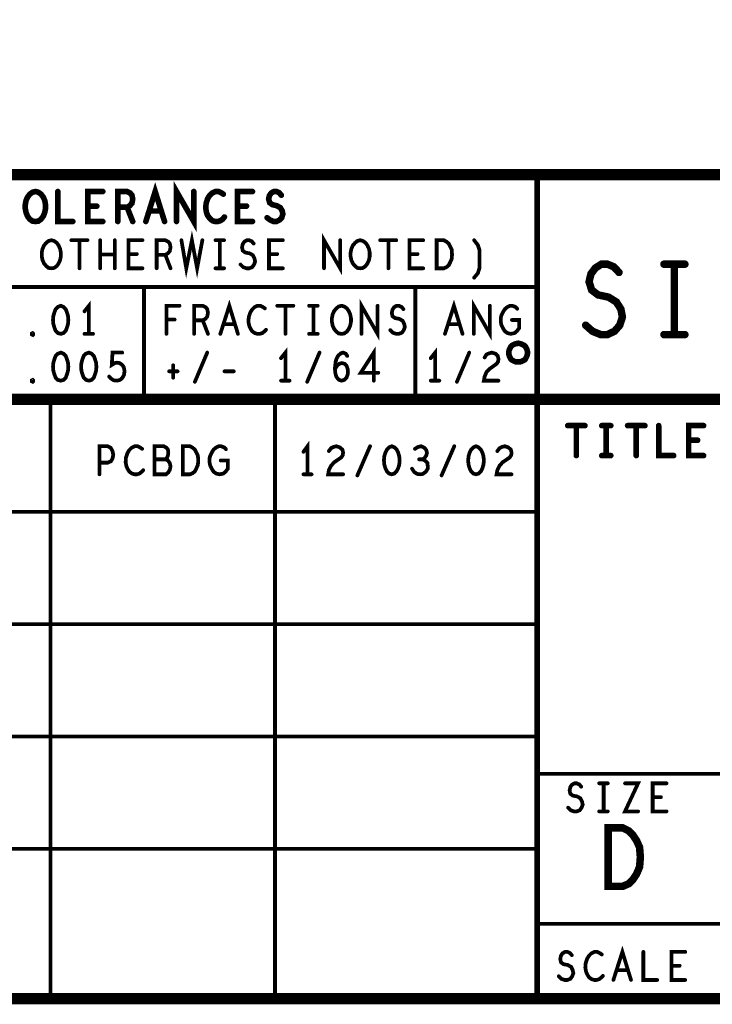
# Model space of a CAD drawing. Extents: x 23.5 to 56.6, y 21.5 to 42.6.
# Tile 19 of 22: x 51.1 to 52.9, y 21.5 to 24.2. Entities that reach past the tile are written whole.
import ezdxf

# ---------------------------------------------------------------- set-up
doc = ezdxf.new("R2010")
doc.units = 0
doc.layers.add('1', color=2, linetype='CONTINUOUS')

msp = doc.modelspace()

# ---------------------------------------------------------------- linework, layer by layer
at = {"layer": '1'}
for points, const_width in [([(23.545, 21.545), (56.545, 21.545), (56.545, 42.545), (23.545, 42.545), (23.545, 21.545)], 0.03), ([(56.545, 23.745), (50.345, 23.745), (50.345, 21.545)], 0.03), ([(52.445, 23.745), (52.445, 21.545)], 0.015), ([(51.4, 23.62), (51.425, 23.7), (51.45, 23.62)], 0.015), ([(51.482, 23.62), (51.482, 23.7), (51.528, 23.62), (51.528, 23.7)], 0.015), ([(51.105, 23.62), (51.097, 23.621), (51.09, 23.626), (51.084, 23.634), (51.08, 23.644), (51.078, 23.654), (51.078, 23.665), (51.08, 23.676), (51.084, 23.685), (51.09, 23.693), (51.097, 23.698), (51.105, 23.7), (51.113, 23.698), (51.12, 23.693), (51.126, 23.685), (51.13, 23.676), (51.132, 23.665), (51.132, 23.654), (51.13, 23.644), (51.126, 23.634), (51.12, 23.626), (51.113, 23.621), (51.105, 23.62)], 0.015), ([(51.165, 23.7), (51.165, 23.62), (51.205, 23.62)], 0.015), ([(51.285, 23.62), (51.245, 23.62), (51.245, 23.7), (51.285, 23.7)], 0.015), ([(51.325, 23.62), (51.325, 23.7), (51.35, 23.7), (51.358, 23.696), (51.363, 23.69), (51.365, 23.68), (51.363, 23.669), (51.357, 23.662), (51.35, 23.658), (51.325, 23.658)], 0.015), ([(51.607, 23.693), (51.601, 23.697), (51.594, 23.7), (51.586, 23.7), (51.577, 23.696), (51.57, 23.689), (51.565, 23.681), (51.561, 23.668), (51.56, 23.656), (51.562, 23.644), (51.565, 23.636), (51.571, 23.628), (51.578, 23.622), (51.585, 23.62), (51.592, 23.62), (51.599, 23.622), (51.605, 23.626), (51.61, 23.632)], 0.015), ([(51.685, 23.62), (51.645, 23.62), (51.645, 23.7), (51.685, 23.7)], 0.015), ([(51.724, 23.63), (51.732, 23.624), (51.741, 23.62), (51.749, 23.62), (51.757, 23.624), (51.763, 23.63), (51.766, 23.64), (51.764, 23.649), (51.759, 23.657), (51.75, 23.662), (51.738, 23.665), (51.731, 23.67), (51.728, 23.68), (51.73, 23.689), (51.735, 23.696), (51.742, 23.7), (51.749, 23.7), (51.756, 23.697), (51.762, 23.69)], 0.015), ([(51.269, 23.661), (51.245, 23.661)], 0.015), ([(51.35, 23.658), (51.365, 23.62)], 0.015), ([(51.669, 23.661), (51.645, 23.661)], 0.015), ([(51.441, 23.648), (51.409, 23.648)], 0.015), ([(51.495, 23.57), (51.508, 23.495), (51.523, 23.57), (51.537, 23.495), (51.551, 23.57)], 0.01), ([(51.876, 23.495), (51.876, 23.57), (51.919, 23.495), (51.919, 23.57)], 0.01), ([(51.148, 23.495), (51.14, 23.496), (51.134, 23.501), (51.128, 23.508), (51.124, 23.517), (51.122, 23.527), (51.122, 23.537), (51.124, 23.547), (51.128, 23.556), (51.134, 23.563), (51.14, 23.568), (51.148, 23.57), (51.155, 23.568), (51.162, 23.563), (51.167, 23.556), (51.171, 23.547), (51.173, 23.537), (51.173, 23.527), (51.171, 23.517), (51.167, 23.508), (51.162, 23.501), (51.155, 23.496), (51.148, 23.495)], 0.01), ([(51.201, 23.57), (51.244, 23.57)], 0.01), ([(51.223, 23.57), (51.223, 23.495)], 0.01), ([(51.278, 23.495), (51.278, 23.57)], 0.01), ([(51.317, 23.57), (51.317, 23.495)], 0.01), ([(51.391, 23.495), (51.354, 23.495), (51.354, 23.57), (51.391, 23.57)], 0.01), ([(51.429, 23.495), (51.429, 23.57), (51.452, 23.57), (51.46, 23.566), (51.464, 23.561), (51.466, 23.551), (51.464, 23.541), (51.459, 23.535), (51.452, 23.531), (51.429, 23.531)], 0.01), ([(51.586, 23.57), (51.609, 23.57)], 0.01), ([(51.598, 23.57), (51.598, 23.495)], 0.01), ([(51.653, 23.505), (51.66, 23.498), (51.669, 23.495), (51.676, 23.495), (51.684, 23.498), (51.689, 23.505), (51.692, 23.513), (51.69, 23.522), (51.686, 23.53), (51.677, 23.535), (51.666, 23.537), (51.659, 23.542), (51.657, 23.551), (51.659, 23.56), (51.663, 23.566), (51.67, 23.57), (51.676, 23.57), (51.683, 23.567), (51.688, 23.561)], 0.01), ([(51.766, 23.495), (51.729, 23.495), (51.729, 23.57), (51.766, 23.57)], 0.01), ([(51.973, 23.495), (51.965, 23.496), (51.959, 23.501), (51.953, 23.508), (51.949, 23.517), (51.947, 23.527), (51.947, 23.537), (51.949, 23.547), (51.953, 23.556), (51.959, 23.563), (51.965, 23.568), (51.973, 23.57), (51.98, 23.568), (51.987, 23.563), (51.992, 23.556), (51.996, 23.547), (51.998, 23.537), (51.998, 23.527), (51.996, 23.517), (51.992, 23.508), (51.987, 23.501), (51.98, 23.496), (51.973, 23.495)], 0.01), ([(52.026, 23.57), (52.069, 23.57)], 0.01), ([(52.048, 23.57), (52.048, 23.495)], 0.01), ([(52.141, 23.495), (52.104, 23.495), (52.104, 23.57), (52.141, 23.57)], 0.01), ([(52.177, 23.495), (52.177, 23.57), (52.196, 23.57), (52.203, 23.566), (52.209, 23.561), (52.213, 23.553), (52.217, 23.545), (52.218, 23.532), (52.217, 23.52), (52.213, 23.511), (52.209, 23.503), (52.203, 23.498), (52.196, 23.495), (52.177, 23.495)], 0.01), ([(52.277, 23.47), (52.287, 23.482), (52.291, 23.495), (52.291, 23.545), (52.287, 23.557), (52.277, 23.57)], 0.01), ([(51.317, 23.532), (51.278, 23.532)], 0.01), ([(51.376, 23.533), (51.354, 23.533)], 0.01), ([(51.452, 23.531), (51.466, 23.495)], 0.01), ([(51.751, 23.533), (51.729, 23.533)], 0.01), ([(52.126, 23.533), (52.104, 23.533)], 0.01), ([(52.575, 23.343), (52.593, 23.327), (52.615, 23.318), (52.633, 23.318), (52.652, 23.327), (52.666, 23.343), (52.673, 23.365), (52.669, 23.386), (52.657, 23.405), (52.636, 23.418), (52.608, 23.424), (52.591, 23.437), (52.584, 23.459), (52.589, 23.48), (52.601, 23.496), (52.617, 23.506), (52.633, 23.506), (52.65, 23.499), (52.664, 23.484)], 0.02), ([(52.784, 23.506), (52.84, 23.506)], 0.02), ([(52.812, 23.506), (52.812, 23.318)], 0.02), ([(51.586, 23.495), (51.609, 23.495)], 0.01), ([(52.445, 23.445), (50.345, 23.445)], 0.01), ([(51.395, 23.145), (51.395, 23.445)], 0.01), ([(52.12, 23.145), (52.12, 23.445)], 0.01), ([(51.173, 23.395), (51.165, 23.392), (51.159, 23.386), (51.156, 23.378), (51.153, 23.368), (51.152, 23.357), (51.153, 23.346), (51.156, 23.336), (51.159, 23.328), (51.165, 23.322), (51.173, 23.32), (51.18, 23.322), (51.186, 23.328), (51.189, 23.336), (51.192, 23.346), (51.193, 23.357), (51.192, 23.368), (51.189, 23.378), (51.186, 23.386), (51.18, 23.392), (51.173, 23.395)], 0.01), ([(51.248, 23.32), (51.248, 23.395), (51.236, 23.38)], 0.01), ([(51.455, 23.32), (51.455, 23.395), (51.49, 23.395)], 0.01), ([(51.529, 23.32), (51.529, 23.395), (51.552, 23.395), (51.56, 23.391), (51.564, 23.386), (51.566, 23.376), (51.564, 23.366), (51.559, 23.36), (51.552, 23.356), (51.529, 23.356)], 0.01), ([(51.599, 23.32), (51.623, 23.395), (51.646, 23.32)], 0.01), ([(51.718, 23.388), (51.712, 23.392), (51.706, 23.395), (51.698, 23.395), (51.69, 23.391), (51.684, 23.385), (51.679, 23.377), (51.675, 23.365), (51.674, 23.353), (51.676, 23.342), (51.679, 23.335), (51.684, 23.327), (51.691, 23.322), (51.698, 23.32), (51.704, 23.32), (51.711, 23.322), (51.716, 23.326), (51.721, 23.331)], 0.01), ([(51.751, 23.395), (51.794, 23.395)], 0.01), ([(51.773, 23.395), (51.773, 23.32)], 0.01), ([(51.836, 23.395), (51.859, 23.395)], 0.01), ([(51.848, 23.395), (51.848, 23.32)], 0.01), ([(51.923, 23.32), (51.915, 23.321), (51.909, 23.326), (51.903, 23.333), (51.899, 23.342), (51.897, 23.352), (51.897, 23.362), (51.899, 23.372), (51.903, 23.381), (51.909, 23.388), (51.915, 23.393), (51.923, 23.395), (51.93, 23.393), (51.937, 23.388), (51.942, 23.381), (51.946, 23.372), (51.948, 23.362), (51.948, 23.352), (51.946, 23.342), (51.942, 23.333), (51.937, 23.326), (51.93, 23.321), (51.923, 23.32)], 0.01), ([(51.976, 23.32), (51.976, 23.395), (52.019, 23.32), (52.019, 23.395)], 0.01), ([(52.053, 23.33), (52.06, 23.323), (52.069, 23.32), (52.076, 23.32), (52.084, 23.323), (52.089, 23.33), (52.092, 23.338), (52.09, 23.347), (52.086, 23.355), (52.077, 23.36), (52.066, 23.362), (52.059, 23.367), (52.057, 23.376), (52.059, 23.385), (52.063, 23.391), (52.07, 23.395), (52.076, 23.395), (52.083, 23.392), (52.088, 23.386)], 0.01), ([(52.199, 23.32), (52.223, 23.395), (52.246, 23.32)], 0.01), ([(52.276, 23.32), (52.276, 23.395), (52.319, 23.32), (52.319, 23.395)], 0.01), ([(52.378, 23.357), (52.397, 23.357), (52.397, 23.335), (52.391, 23.327), (52.385, 23.322), (52.375, 23.32), (52.366, 23.322), (52.359, 23.327), (52.354, 23.335), (52.35, 23.343), (52.348, 23.353), (52.348, 23.362), (52.35, 23.37), (52.354, 23.378), (52.359, 23.386), (52.365, 23.391), (52.373, 23.395), (52.379, 23.395), (52.387, 23.392), (52.392, 23.387)], 0.01), ([(51.477, 23.358), (51.455, 23.358)], 0.01), ([(51.552, 23.356), (51.566, 23.32)], 0.01), ([(51.637, 23.346), (51.608, 23.346)], 0.01), ([(52.237, 23.346), (52.208, 23.346)], 0.01), ([(51.098, 23.317), (51.096, 23.318), (51.096, 23.321), (51.098, 23.322), (51.099, 23.321), (51.099, 23.318), (51.098, 23.317)], 0.01), ([(51.236, 23.32), (51.259, 23.32)], 0.01), ([(51.836, 23.32), (51.859, 23.32)], 0.01), ([(52.784, 23.318), (52.84, 23.318)], 0.02), ([(52.42, 23.27), (52.419, 23.274), (52.418, 23.278), (52.416, 23.282), (52.414, 23.286), (52.411, 23.289), (52.407, 23.291), (52.403, 23.293), (52.399, 23.294), (52.395, 23.295), (52.39, 23.294), (52.386, 23.293), (52.382, 23.291), (52.378, 23.289), (52.375, 23.286), (52.373, 23.282), (52.371, 23.278), (52.37, 23.274), (52.37, 23.27), (52.37, 23.265), (52.371, 23.261), (52.373, 23.257), (52.375, 23.253), (52.378, 23.25), (52.382, 23.248), (52.386, 23.246), (52.39, 23.245), (52.395, 23.245), (52.399, 23.245), (52.403, 23.246), (52.407, 23.248), (52.411, 23.25), (52.414, 23.253), (52.416, 23.257), (52.418, 23.261), (52.419, 23.265), (52.42, 23.27)], 0.015), ([(51.173, 23.27), (51.165, 23.267), (51.159, 23.261), (51.156, 23.253), (51.153, 23.243), (51.152, 23.232), (51.153, 23.221), (51.156, 23.211), (51.159, 23.203), (51.165, 23.197), (51.173, 23.195), (51.18, 23.197), (51.186, 23.203), (51.189, 23.211), (51.192, 23.221), (51.193, 23.232), (51.192, 23.243), (51.189, 23.253), (51.186, 23.261), (51.18, 23.267), (51.173, 23.27)], 0.01), ([(51.248, 23.27), (51.24, 23.267), (51.234, 23.261), (51.231, 23.253), (51.228, 23.243), (51.227, 23.232), (51.228, 23.221), (51.231, 23.211), (51.234, 23.203), (51.24, 23.197), (51.248, 23.195), (51.255, 23.197), (51.261, 23.203), (51.264, 23.211), (51.267, 23.221), (51.268, 23.232), (51.267, 23.243), (51.264, 23.253), (51.261, 23.261), (51.255, 23.267), (51.248, 23.27)], 0.01), ([(51.302, 23.206), (51.308, 23.2), (51.314, 23.196), (51.323, 23.195), (51.331, 23.197), (51.337, 23.202), (51.342, 23.211), (51.343, 23.221), (51.341, 23.231), (51.337, 23.237), (51.33, 23.242), (51.323, 23.243), (51.317, 23.242), (51.309, 23.237), (51.311, 23.27), (51.337, 23.27)], 0.01), ([(51.531, 23.192), (51.564, 23.27)], 0.01), ([(51.773, 23.195), (51.773, 23.27), (51.761, 23.255)], 0.01), ([(51.831, 23.192), (51.864, 23.27)], 0.01), ([(51.905, 23.226), (51.911, 23.235), (51.917, 23.24), (51.924, 23.242), (51.931, 23.24), (51.936, 23.235), (51.939, 23.227), (51.94, 23.218), (51.939, 23.211), (51.936, 23.203), (51.93, 23.197), (51.923, 23.195), (51.916, 23.197), (51.909, 23.205), (51.906, 23.216), (51.905, 23.228), (51.907, 23.245), (51.909, 23.253), (51.914, 23.262), (51.921, 23.268), (51.927, 23.27), (51.934, 23.267), (51.938, 23.261)], 0.01), ([(52.009, 23.195), (52.009, 23.27), (51.974, 23.216), (52.021, 23.216)], 0.01), ([(52.173, 23.195), (52.173, 23.27), (52.161, 23.255)], 0.01), ([(52.231, 23.192), (52.264, 23.27)], 0.01), ([(52.305, 23.257), (52.31, 23.265), (52.317, 23.268), (52.324, 23.27), (52.334, 23.267), (52.34, 23.261), (52.342, 23.253), (52.341, 23.246), (52.337, 23.24), (52.319, 23.227), (52.31, 23.218), (52.305, 23.206), (52.303, 23.195), (52.342, 23.195)], 0.01), ([(51.473, 23.236), (51.473, 23.203)], 0.01), ([(51.462, 23.22), (51.485, 23.22)], 0.01), ([(51.61, 23.22), (51.635, 23.22)], 0.01), ([(51.098, 23.192), (51.096, 23.193), (51.096, 23.196), (51.098, 23.197), (51.099, 23.196), (51.099, 23.193), (51.098, 23.192)], 0.01), ([(51.761, 23.195), (51.784, 23.195)], 0.01), ([(52.161, 23.195), (52.184, 23.195)], 0.01), ([(44.47, 21.545), (44.47, 23.145), (50.345, 23.145), (56.545, 23.145)], 0.03), ([(51.145, 21.545), (51.145, 23.145)], 0.01), ([(51.745, 23.145), (51.745, 21.545)], 0.01), ([(52.527, 23.075), (52.573, 23.075)], 0.015), ([(52.55, 23.075), (52.55, 22.995)], 0.015), ([(52.618, 23.075), (52.642, 23.075)], 0.015), ([(52.63, 23.075), (52.63, 22.995)], 0.015), ([(52.687, 23.075), (52.733, 23.075)], 0.015), ([(52.71, 23.075), (52.71, 22.995)], 0.015), ([(52.77, 23.075), (52.77, 22.995), (52.81, 22.995)], 0.015), ([(52.89, 22.995), (52.85, 22.995), (52.85, 23.075), (52.89, 23.075)], 0.015), ([(51.832, 22.945), (51.832, 23.02), (51.821, 23.005)], 0.01), ([(52.874, 23.036), (52.85, 23.036)], 0.015), ([(51.276, 22.945), (51.276, 23.02), (51.298, 23.02), (51.306, 23.016), (51.311, 23.007), (51.313, 22.997), (51.311, 22.987), (51.307, 22.98), (51.298, 22.976), (51.276, 22.976)], 0.01), ([(51.39, 23.013), (51.384, 23.017), (51.378, 23.02), (51.37, 23.02), (51.362, 23.016), (51.356, 23.01), (51.351, 23.002), (51.347, 22.99), (51.346, 22.978), (51.348, 22.967), (51.351, 22.96), (51.356, 22.952), (51.363, 22.947), (51.37, 22.945), (51.376, 22.945), (51.383, 22.947), (51.388, 22.951), (51.393, 22.956)], 0.01), ([(51.452, 22.985), (51.456, 22.988), (51.459, 22.995), (51.46, 23.003), (51.459, 23.011), (51.455, 23.016), (51.448, 23.02), (51.423, 23.02), (51.423, 22.945), (51.454, 22.945), (51.46, 22.95), (51.464, 22.957), (51.466, 22.966), (51.464, 22.975), (51.459, 22.982), (51.452, 22.985), (51.423, 22.985)], 0.01), ([(51.499, 22.945), (51.499, 23.02), (51.518, 23.02), (51.525, 23.016), (51.531, 23.011), (51.535, 23.003), (51.539, 22.995), (51.54, 22.982), (51.539, 22.97), (51.535, 22.961), (51.531, 22.953), (51.525, 22.948), (51.518, 22.945), (51.499, 22.945)], 0.01), ([(51.6, 22.982), (51.619, 22.982), (51.619, 22.96), (51.613, 22.952), (51.607, 22.947), (51.597, 22.945), (51.588, 22.947), (51.581, 22.952), (51.576, 22.96), (51.572, 22.968), (51.57, 22.978), (51.57, 22.987), (51.572, 22.995), (51.576, 23.003), (51.581, 23.011), (51.587, 23.016), (51.595, 23.02), (51.601, 23.02), (51.609, 23.017), (51.614, 23.012)], 0.01), ([(51.889, 23.007), (51.895, 23.015), (51.901, 23.018), (51.909, 23.02), (51.918, 23.017), (51.925, 23.011), (51.927, 23.003), (51.926, 22.996), (51.922, 22.99), (51.903, 22.977), (51.895, 22.968), (51.889, 22.956), (51.887, 22.945), (51.927, 22.945)], 0.01), ([(51.965, 22.942), (51.999, 23.02)], 0.01), ([(52.057, 23.02), (52.05, 23.017), (52.044, 23.011), (52.04, 23.003), (52.037, 22.993), (52.036, 22.982), (52.037, 22.971), (52.04, 22.961), (52.044, 22.953), (52.05, 22.947), (52.057, 22.945), (52.064, 22.947), (52.07, 22.953), (52.074, 22.961), (52.077, 22.971), (52.078, 22.982), (52.077, 22.993), (52.074, 23.003), (52.07, 23.011), (52.064, 23.017), (52.057, 23.02)], 0.01), ([(52.139, 22.985), (52.144, 22.988), (52.149, 22.995), (52.151, 23.002), (52.149, 23.01), (52.144, 23.016), (52.136, 23.02), (52.127, 23.018), (52.119, 23.013)], 0.01), ([(52.19, 22.942), (52.224, 23.02)], 0.01), ([(52.282, 23.02), (52.275, 23.017), (52.269, 23.011), (52.265, 23.003), (52.262, 22.993), (52.261, 22.982), (52.262, 22.971), (52.265, 22.961), (52.269, 22.953), (52.275, 22.947), (52.282, 22.945), (52.289, 22.947), (52.295, 22.953), (52.299, 22.961), (52.302, 22.971), (52.303, 22.982), (52.302, 22.993), (52.299, 23.003), (52.295, 23.011), (52.289, 23.017), (52.282, 23.02)], 0.01), ([(52.339, 23.007), (52.345, 23.015), (52.351, 23.018), (52.359, 23.02), (52.368, 23.017), (52.375, 23.011), (52.377, 23.003), (52.376, 22.996), (52.372, 22.99), (52.353, 22.977), (52.345, 22.968), (52.339, 22.956), (52.337, 22.945), (52.377, 22.945)], 0.01), ([(52.618, 22.995), (52.642, 22.995)], 0.015), ([(52.111, 22.96), (52.117, 22.951), (52.125, 22.946), (52.133, 22.945), (52.14, 22.946), (52.148, 22.952), (52.153, 22.96), (52.153, 22.967), (52.152, 22.976), (52.145, 22.982), (52.139, 22.985), (52.13, 22.985)], 0.01), ([(51.821, 22.945), (51.843, 22.945)], 0.01), ([(50.345, 22.845), (52.445, 22.845)], 0.01), ([(52.445, 22.545), (50.345, 22.545)], 0.01), ([(50.345, 22.245), (52.445, 22.245)], 0.01), ([(52.445, 22.145), (56.545, 22.145)], 0.01), ([(52.528, 22.055), (52.535, 22.048), (52.544, 22.045), (52.551, 22.045), (52.559, 22.048), (52.564, 22.055), (52.567, 22.063), (52.565, 22.072), (52.561, 22.08), (52.552, 22.085), (52.541, 22.087), (52.534, 22.092), (52.532, 22.101), (52.534, 22.11), (52.538, 22.116), (52.545, 22.12), (52.551, 22.12), (52.558, 22.117), (52.563, 22.111)], 0.01), ([(52.611, 22.12), (52.634, 22.12)], 0.01), ([(52.623, 22.12), (52.623, 22.045)], 0.01), ([(52.68, 22.12), (52.715, 22.12), (52.68, 22.045), (52.715, 22.045)], 0.01), ([(52.791, 22.045), (52.754, 22.045), (52.754, 22.12), (52.791, 22.12)], 0.01), ([(52.776, 22.083), (52.754, 22.083)], 0.01), ([(52.611, 22.045), (52.634, 22.045)], 0.01), ([(52.635, 21.845), (52.635, 22.001), (52.674, 22.001), (52.69, 21.993), (52.701, 21.982), (52.711, 21.967), (52.719, 21.949), (52.721, 21.923), (52.719, 21.897), (52.711, 21.878), (52.701, 21.863), (52.69, 21.852), (52.674, 21.845), (52.635, 21.845)], 0.02), ([(52.445, 21.945), (50.345, 21.945)], 0.01), ([(56.545, 21.745), (52.445, 21.745)], 0.01), ([(52.503, 21.605), (52.51, 21.598), (52.519, 21.595), (52.526, 21.595), (52.534, 21.598), (52.539, 21.605), (52.542, 21.613), (52.54, 21.622), (52.536, 21.63), (52.527, 21.635), (52.516, 21.637), (52.509, 21.642), (52.507, 21.651), (52.509, 21.66), (52.513, 21.666), (52.52, 21.67), (52.526, 21.67), (52.533, 21.667), (52.538, 21.661)], 0.01), ([(52.618, 21.663), (52.612, 21.667), (52.606, 21.67), (52.598, 21.67), (52.59, 21.666), (52.584, 21.66), (52.579, 21.652), (52.575, 21.64), (52.574, 21.628), (52.576, 21.617), (52.579, 21.61), (52.584, 21.602), (52.591, 21.597), (52.598, 21.595), (52.604, 21.595), (52.611, 21.597), (52.616, 21.601), (52.621, 21.606)], 0.01), ([(52.649, 21.595), (52.673, 21.67), (52.696, 21.595)], 0.01), ([(52.729, 21.67), (52.729, 21.595), (52.766, 21.595)], 0.01), ([(52.841, 21.595), (52.804, 21.595), (52.804, 21.67), (52.841, 21.67)], 0.01), ([(52.826, 21.633), (52.804, 21.633)], 0.01), ([(52.687, 21.621), (52.658, 21.621)], 0.01)]:
    msp.add_lwpolyline(points, dxfattribs=dict(at, const_width=const_width))
for points, const_width in [([(52.44875, 23.745, 1), (52.44125, 23.745, 1)], 0.0075), ([(51.16875, 23.7, 1), (51.16125, 23.7, 1)], 0.0075), ([(51.28875, 23.7, 1), (51.28125, 23.7, 1)], 0.0075), ([(51.53175, 23.7, 1), (51.52425, 23.7, 1)], 0.0075), ([(51.61075, 23.693, 1), (51.60325, 23.693, 1)], 0.0075), ([(51.68875, 23.7, 1), (51.68125, 23.7, 1)], 0.0075), ([(51.76575, 23.69, 1), (51.75825, 23.69, 1)], 0.0075), ([(51.24875, 23.661, 1), (51.24125, 23.661, 1)], 0.0075), ([(51.27275, 23.661, 1), (51.26525, 23.661, 1)], 0.0075), ([(51.32875, 23.658, 1), (51.32125, 23.658, 1)], 0.0075), ([(51.35375, 23.658, 1), (51.34625, 23.658, 1)], 0.0075), ([(51.64875, 23.661, 1), (51.64125, 23.661, 1)], 0.0075), ([(51.67275, 23.661, 1), (51.66525, 23.661, 1)], 0.0075), ([(51.41275, 23.648, 1), (51.40525, 23.648, 1)], 0.0075), ([(51.44475, 23.648, 1), (51.43725, 23.648, 1)], 0.0075), ([(51.61375, 23.632, 1), (51.60625, 23.632, 1)], 0.0075), ([(51.72775, 23.63, 1), (51.72025, 23.63, 1)], 0.0075), ([(51.10875, 23.62, 1), (51.10125, 23.62, 1)], 0.0075), ([(51.10875, 23.62, 1), (51.10125, 23.62, 1)], 0.0075), ([(51.20875, 23.62, 1), (51.20125, 23.62, 1)], 0.0075), ([(51.28875, 23.62, 1), (51.28125, 23.62, 1)], 0.0075), ([(51.32875, 23.62, 1), (51.32125, 23.62, 1)], 0.0075), ([(51.36875, 23.62, 1), (51.36125, 23.62, 1)], 0.0075), ([(51.40375, 23.62, 1), (51.39625, 23.62, 1)], 0.0075), ([(51.45375, 23.62, 1), (51.44625, 23.62, 1)], 0.0075), ([(51.48575, 23.62, 1), (51.47825, 23.62, 1)], 0.0075), ([(51.68875, 23.62, 1), (51.68125, 23.62, 1)], 0.0075), ([(51.2035, 23.57, 1), (51.1985, 23.57, 1)], 0.005), ([(51.2255, 23.57, 1), (51.2205, 23.57, 1)], 0.005), ([(51.2465, 23.57, 1), (51.2415, 23.57, 1)], 0.005), ([(51.2805, 23.57, 1), (51.2755, 23.57, 1)], 0.005), ([(51.3195, 23.57, 1), (51.3145, 23.57, 1)], 0.005), ([(51.3935, 23.57, 1), (51.3885, 23.57, 1)], 0.005), ([(51.4975, 23.57, 1), (51.4925, 23.57, 1)], 0.005), ([(51.5535, 23.57, 1), (51.5485, 23.57, 1)], 0.005), ([(51.5885, 23.57, 1), (51.5835, 23.57, 1)], 0.005), ([(51.6005, 23.57, 1), (51.5955, 23.57, 1)], 0.005), ([(51.6115, 23.57, 1), (51.6065, 23.57, 1)], 0.005), ([(51.6905, 23.561, 1), (51.6855, 23.561, 1)], 0.005), ([(51.7685, 23.57, 1), (51.7635, 23.57, 1)], 0.005), ([(51.9215, 23.57, 1), (51.9165, 23.57, 1)], 0.005), ([(52.0285, 23.57, 1), (52.0235, 23.57, 1)], 0.005), ([(52.0505, 23.57, 1), (52.0455, 23.57, 1)], 0.005), ([(52.0715, 23.57, 1), (52.0665, 23.57, 1)], 0.005), ([(52.1435, 23.57, 1), (52.1385, 23.57, 1)], 0.005), ([(52.2795, 23.57, 1), (52.2745, 23.57, 1)], 0.005), ([(51.2805, 23.532, 1), (51.2755, 23.532, 1)], 0.005), ([(51.3195, 23.532, 1), (51.3145, 23.532, 1)], 0.005), ([(51.3565, 23.533, 1), (51.3515, 23.533, 1)], 0.005), ([(51.3785, 23.533, 1), (51.3735, 23.533, 1)], 0.005), ([(51.4315, 23.531, 1), (51.4265, 23.531, 1)], 0.005), ([(51.4545, 23.531, 1), (51.4495, 23.531, 1)], 0.005), ([(51.7315, 23.533, 1), (51.7265, 23.533, 1)], 0.005), ([(51.7535, 23.533, 1), (51.7485, 23.533, 1)], 0.005), ([(52.1065, 23.533, 1), (52.1015, 23.533, 1)], 0.005), ([(52.1285, 23.533, 1), (52.1235, 23.533, 1)], 0.005), ([(51.6555, 23.505, 1), (51.6505, 23.505, 1)], 0.005), ([(52.789, 23.506, 1), (52.779, 23.506, 1)], 0.01), ([(52.817, 23.506, 1), (52.807, 23.506, 1)], 0.01), ([(52.845, 23.506, 1), (52.835, 23.506, 1)], 0.01), ([(51.1505, 23.495, 1), (51.1455, 23.495, 1)], 0.005), ([(51.1505, 23.495, 1), (51.1455, 23.495, 1)], 0.005), ([(51.2255, 23.495, 1), (51.2205, 23.495, 1)], 0.005), ([(51.2805, 23.495, 1), (51.2755, 23.495, 1)], 0.005), ([(51.3195, 23.495, 1), (51.3145, 23.495, 1)], 0.005), ([(51.3935, 23.495, 1), (51.3885, 23.495, 1)], 0.005), ([(51.4315, 23.495, 1), (51.4265, 23.495, 1)], 0.005), ([(51.4685, 23.495, 1), (51.4635, 23.495, 1)], 0.005), ([(51.5885, 23.495, 1), (51.5835, 23.495, 1)], 0.005), ([(51.6005, 23.495, 1), (51.5955, 23.495, 1)], 0.005), ([(51.6115, 23.495, 1), (51.6065, 23.495, 1)], 0.005), ([(51.7685, 23.495, 1), (51.7635, 23.495, 1)], 0.005), ([(51.8785, 23.495, 1), (51.8735, 23.495, 1)], 0.005), ([(51.9755, 23.495, 1), (51.9705, 23.495, 1)], 0.005), ([(51.9755, 23.495, 1), (51.9705, 23.495, 1)], 0.005), ([(52.0505, 23.495, 1), (52.0455, 23.495, 1)], 0.005), ([(52.1435, 23.495, 1), (52.1385, 23.495, 1)], 0.005), ([(52.1795, 23.495, 1), (52.1745, 23.495, 1)], 0.005), ([(52.1795, 23.495, 1), (52.1745, 23.495, 1)], 0.005), ([(52.2795, 23.47, 1), (52.2745, 23.47, 1)], 0.005), ([(52.669, 23.484, 1), (52.659, 23.484, 1)], 0.01), ([(51.3975, 23.445, 1), (51.3925, 23.445, 1)], 0.005), ([(52.1225, 23.445, 1), (52.1175, 23.445, 1)], 0.005), ([(52.4475, 23.445, 1), (52.4425, 23.445, 1)], 0.005), ([(51.1755, 23.395, 1), (51.1705, 23.395, 1)], 0.005), ([(51.1755, 23.395, 1), (51.1705, 23.395, 1)], 0.005), ([(51.4925, 23.395, 1), (51.4875, 23.395, 1)], 0.005), ([(51.7535, 23.395, 1), (51.7485, 23.395, 1)], 0.005), ([(51.7755, 23.395, 1), (51.7705, 23.395, 1)], 0.005), ([(51.7965, 23.395, 1), (51.7915, 23.395, 1)], 0.005), ([(51.8385, 23.395, 1), (51.8335, 23.395, 1)], 0.005), ([(51.8505, 23.395, 1), (51.8455, 23.395, 1)], 0.005), ([(51.8615, 23.395, 1), (51.8565, 23.395, 1)], 0.005), ([(52.0215, 23.395, 1), (52.0165, 23.395, 1)], 0.005), ([(52.3215, 23.395, 1), (52.3165, 23.395, 1)], 0.005), ([(51.2385, 23.38, 1), (51.2335, 23.38, 1)], 0.005), ([(51.7205, 23.388, 1), (51.7155, 23.388, 1)], 0.005), ([(52.0905, 23.386, 1), (52.0855, 23.386, 1)], 0.005), ([(52.3945, 23.387, 1), (52.3895, 23.387, 1)], 0.005), ([(51.4575, 23.358, 1), (51.4525, 23.358, 1)], 0.005), ([(51.4795, 23.358, 1), (51.4745, 23.358, 1)], 0.005), ([(51.5315, 23.356, 1), (51.5265, 23.356, 1)], 0.005), ([(51.5545, 23.356, 1), (51.5495, 23.356, 1)], 0.005), ([(51.6105, 23.346, 1), (51.6055, 23.346, 1)], 0.005), ([(51.6395, 23.346, 1), (51.6345, 23.346, 1)], 0.005), ([(52.2105, 23.346, 1), (52.2055, 23.346, 1)], 0.005), ([(52.2395, 23.346, 1), (52.2345, 23.346, 1)], 0.005), ([(52.3805, 23.357, 1), (52.3755, 23.357, 1)], 0.005), ([(52.58, 23.343, 1), (52.57, 23.343, 1)], 0.01), ([(51.1005, 23.317, 1), (51.0955, 23.317, 1)], 0.005), ([(51.1005, 23.317, 1), (51.0955, 23.317, 1)], 0.005), ([(51.2385, 23.32, 1), (51.2335, 23.32, 1)], 0.005), ([(51.2505, 23.32, 1), (51.2455, 23.32, 1)], 0.005), ([(51.2615, 23.32, 1), (51.2565, 23.32, 1)], 0.005), ([(51.4575, 23.32, 1), (51.4525, 23.32, 1)], 0.005), ([(51.5315, 23.32, 1), (51.5265, 23.32, 1)], 0.005), ([(51.5685, 23.32, 1), (51.5635, 23.32, 1)], 0.005), ([(51.6015, 23.32, 1), (51.5965, 23.32, 1)], 0.005), ([(51.6485, 23.32, 1), (51.6435, 23.32, 1)], 0.005), ([(51.7235, 23.331, 1), (51.7185, 23.331, 1)], 0.005), ([(51.7755, 23.32, 1), (51.7705, 23.32, 1)], 0.005), ([(51.8385, 23.32, 1), (51.8335, 23.32, 1)], 0.005), ([(51.8505, 23.32, 1), (51.8455, 23.32, 1)], 0.005), ([(51.8615, 23.32, 1), (51.8565, 23.32, 1)], 0.005), ([(51.9255, 23.32, 1), (51.9205, 23.32, 1)], 0.005), ([(51.9255, 23.32, 1), (51.9205, 23.32, 1)], 0.005), ([(51.9785, 23.32, 1), (51.9735, 23.32, 1)], 0.005), ([(52.0555, 23.33, 1), (52.0505, 23.33, 1)], 0.005), ([(52.2015, 23.32, 1), (52.1965, 23.32, 1)], 0.005), ([(52.2485, 23.32, 1), (52.2435, 23.32, 1)], 0.005), ([(52.2785, 23.32, 1), (52.2735, 23.32, 1)], 0.005), ([(52.789, 23.318, 1), (52.779, 23.318, 1)], 0.01), ([(52.817, 23.318, 1), (52.807, 23.318, 1)], 0.01), ([(52.845, 23.318, 1), (52.835, 23.318, 1)], 0.01), ([(51.1755, 23.27, 1), (51.1705, 23.27, 1)], 0.005), ([(51.1755, 23.27, 1), (51.1705, 23.27, 1)], 0.005), ([(51.2505, 23.27, 1), (51.2455, 23.27, 1)], 0.005), ([(51.2505, 23.27, 1), (51.2455, 23.27, 1)], 0.005), ([(51.3395, 23.27, 1), (51.3345, 23.27, 1)], 0.005), ([(51.5665, 23.27, 1), (51.5615, 23.27, 1)], 0.005), ([(51.8665, 23.27, 1), (51.8615, 23.27, 1)], 0.005), ([(51.9405, 23.261, 1), (51.9355, 23.261, 1)], 0.005), ([(52.2665, 23.27, 1), (52.2615, 23.27, 1)], 0.005), ([(52.42375, 23.27, 1), (52.41625, 23.27, 1)], 0.0075), ([(52.42375, 23.27, 1), (52.41625, 23.27, 1)], 0.0075), ([(51.4755, 23.236, 1), (51.4705, 23.236, 1)], 0.005), ([(51.7635, 23.255, 1), (51.7585, 23.255, 1)], 0.005), ([(52.1635, 23.255, 1), (52.1585, 23.255, 1)], 0.005), ([(52.3075, 23.257, 1), (52.3025, 23.257, 1)], 0.005), ([(51.4645, 23.22, 1), (51.4595, 23.22, 1)], 0.005), ([(51.4875, 23.22, 1), (51.4825, 23.22, 1)], 0.005), ([(51.6125, 23.22, 1), (51.6075, 23.22, 1)], 0.005), ([(51.6375, 23.22, 1), (51.6325, 23.22, 1)], 0.005), ([(51.9075, 23.226, 1), (51.9025, 23.226, 1)], 0.005), ([(52.0235, 23.216, 1), (52.0185, 23.216, 1)], 0.005), ([(51.1005, 23.192, 1), (51.0955, 23.192, 1)], 0.005), ([(51.1005, 23.192, 1), (51.0955, 23.192, 1)], 0.005), ([(51.3045, 23.206, 1), (51.2995, 23.206, 1)], 0.005), ([(51.4755, 23.203, 1), (51.4705, 23.203, 1)], 0.005), ([(51.5335, 23.192, 1), (51.5285, 23.192, 1)], 0.005), ([(51.7635, 23.195, 1), (51.7585, 23.195, 1)], 0.005), ([(51.7755, 23.195, 1), (51.7705, 23.195, 1)], 0.005), ([(51.7865, 23.195, 1), (51.7815, 23.195, 1)], 0.005), ([(51.8335, 23.192, 1), (51.8285, 23.192, 1)], 0.005), ([(52.0115, 23.195, 1), (52.0065, 23.195, 1)], 0.005), ([(52.1635, 23.195, 1), (52.1585, 23.195, 1)], 0.005), ([(52.1755, 23.195, 1), (52.1705, 23.195, 1)], 0.005), ([(52.1865, 23.195, 1), (52.1815, 23.195, 1)], 0.005), ([(52.2335, 23.192, 1), (52.2285, 23.192, 1)], 0.005), ([(52.3445, 23.195, 1), (52.3395, 23.195, 1)], 0.005), ([(51.1475, 23.145, 1), (51.1425, 23.145, 1)], 0.005), ([(51.3975, 23.145, 1), (51.3925, 23.145, 1)], 0.005), ([(51.7475, 23.145, 1), (51.7425, 23.145, 1)], 0.005), ([(52.1225, 23.145, 1), (52.1175, 23.145, 1)], 0.005), ([(52.53075, 23.075, 1), (52.52325, 23.075, 1)], 0.0075), ([(52.55375, 23.075, 1), (52.54625, 23.075, 1)], 0.0075), ([(52.57675, 23.075, 1), (52.56925, 23.075, 1)], 0.0075), ([(52.62175, 23.075, 1), (52.61425, 23.075, 1)], 0.0075), ([(52.63375, 23.075, 1), (52.62625, 23.075, 1)], 0.0075), ([(52.64575, 23.075, 1), (52.63825, 23.075, 1)], 0.0075), ([(52.69075, 23.075, 1), (52.68325, 23.075, 1)], 0.0075), ([(52.71375, 23.075, 1), (52.70625, 23.075, 1)], 0.0075), ([(52.73675, 23.075, 1), (52.72925, 23.075, 1)], 0.0075), ([(52.77375, 23.075, 1), (52.76625, 23.075, 1)], 0.0075), ([(52.89375, 23.075, 1), (52.88625, 23.075, 1)], 0.0075), ([(52.85375, 23.036, 1), (52.84625, 23.036, 1)], 0.0075), ([(52.87775, 23.036, 1), (52.87025, 23.036, 1)], 0.0075), ([(51.3925, 23.013, 1), (51.3875, 23.013, 1)], 0.005), ([(51.6165, 23.012, 1), (51.6115, 23.012, 1)], 0.005), ([(51.8235, 23.005, 1), (51.8185, 23.005, 1)], 0.005), ([(51.8915, 23.007, 1), (51.8865, 23.007, 1)], 0.005), ([(52.0015, 23.02, 1), (51.9965, 23.02, 1)], 0.005), ([(52.0595, 23.02, 1), (52.0545, 23.02, 1)], 0.005), ([(52.0595, 23.02, 1), (52.0545, 23.02, 1)], 0.005), ([(52.1215, 23.013, 1), (52.1165, 23.013, 1)], 0.005), ([(52.2265, 23.02, 1), (52.2215, 23.02, 1)], 0.005), ([(52.2845, 23.02, 1), (52.2795, 23.02, 1)], 0.005), ([(52.2845, 23.02, 1), (52.2795, 23.02, 1)], 0.005), ([(52.3415, 23.007, 1), (52.3365, 23.007, 1)], 0.005), ([(52.55375, 22.995, 1), (52.54625, 22.995, 1)], 0.0075), ([(52.62175, 22.995, 1), (52.61425, 22.995, 1)], 0.0075), ([(52.63375, 22.995, 1), (52.62625, 22.995, 1)], 0.0075), ([(52.64575, 22.995, 1), (52.63825, 22.995, 1)], 0.0075), ([(52.71375, 22.995, 1), (52.70625, 22.995, 1)], 0.0075), ([(52.81375, 22.995, 1), (52.80625, 22.995, 1)], 0.0075), ([(52.89375, 22.995, 1), (52.88625, 22.995, 1)], 0.0075), ([(51.2785, 22.976, 1), (51.2735, 22.976, 1)], 0.005), ([(51.4255, 22.985, 1), (51.4205, 22.985, 1)], 0.005), ([(51.4545, 22.985, 1), (51.4495, 22.985, 1)], 0.005), ([(51.6025, 22.982, 1), (51.5975, 22.982, 1)], 0.005), ([(52.1325, 22.985, 1), (52.1275, 22.985, 1)], 0.005), ([(52.1415, 22.985, 1), (52.1365, 22.985, 1)], 0.005), ([(51.2785, 22.945, 1), (51.2735, 22.945, 1)], 0.005), ([(51.3955, 22.956, 1), (51.3905, 22.956, 1)], 0.005), ([(51.5015, 22.945, 1), (51.4965, 22.945, 1)], 0.005), ([(51.5015, 22.945, 1), (51.4965, 22.945, 1)], 0.005), ([(51.8235, 22.945, 1), (51.8185, 22.945, 1)], 0.005), ([(51.8345, 22.945, 1), (51.8295, 22.945, 1)], 0.005), ([(51.8455, 22.945, 1), (51.8405, 22.945, 1)], 0.005), ([(51.9295, 22.945, 1), (51.9245, 22.945, 1)], 0.005), ([(52.1135, 22.96, 1), (52.1085, 22.96, 1)], 0.005), ([(52.3795, 22.945, 1), (52.3745, 22.945, 1)], 0.005), ([(51.9675, 22.942, 1), (51.9625, 22.942, 1)], 0.005), ([(52.1925, 22.942, 1), (52.1875, 22.942, 1)], 0.005), ([(52.4475, 22.845, 1), (52.4425, 22.845, 1)], 0.005), ([(52.4475, 22.545, 1), (52.4425, 22.545, 1)], 0.005), ([(52.4475, 22.245, 1), (52.4425, 22.245, 1)], 0.005), ([(52.4475, 22.145, 1), (52.4425, 22.145, 1)], 0.005), ([(52.5655, 22.111, 1), (52.5605, 22.111, 1)], 0.005), ([(52.6135, 22.12, 1), (52.6085, 22.12, 1)], 0.005), ([(52.6255, 22.12, 1), (52.6205, 22.12, 1)], 0.005), ([(52.6365, 22.12, 1), (52.6315, 22.12, 1)], 0.005), ([(52.6825, 22.12, 1), (52.6775, 22.12, 1)], 0.005), ([(52.7935, 22.12, 1), (52.7885, 22.12, 1)], 0.005), ([(52.7565, 22.083, 1), (52.7515, 22.083, 1)], 0.005), ([(52.7785, 22.083, 1), (52.7735, 22.083, 1)], 0.005), ([(52.5305, 22.055, 1), (52.5255, 22.055, 1)], 0.005), ([(52.6135, 22.045, 1), (52.6085, 22.045, 1)], 0.005), ([(52.6255, 22.045, 1), (52.6205, 22.045, 1)], 0.005), ([(52.6365, 22.045, 1), (52.6315, 22.045, 1)], 0.005), ([(52.7175, 22.045, 1), (52.7125, 22.045, 1)], 0.005), ([(52.7935, 22.045, 1), (52.7885, 22.045, 1)], 0.005), ([(52.4475, 21.945, 1), (52.4425, 21.945, 1)], 0.005), ([(52.64, 21.845, 1), (52.63, 21.845, 1)], 0.01), ([(52.64, 21.845, 1), (52.63, 21.845, 1)], 0.01), ([(52.4475, 21.745, 1), (52.4425, 21.745, 1)], 0.005), ([(52.5405, 21.661, 1), (52.5355, 21.661, 1)], 0.005), ([(52.6205, 21.663, 1), (52.6155, 21.663, 1)], 0.005), ([(52.7315, 21.67, 1), (52.7265, 21.67, 1)], 0.005), ([(52.8435, 21.67, 1), (52.8385, 21.67, 1)], 0.005), ([(52.8065, 21.633, 1), (52.8015, 21.633, 1)], 0.005), ([(52.8285, 21.633, 1), (52.8235, 21.633, 1)], 0.005), ([(52.5055, 21.605, 1), (52.5005, 21.605, 1)], 0.005), ([(52.6235, 21.606, 1), (52.6185, 21.606, 1)], 0.005), ([(52.6605, 21.621, 1), (52.6555, 21.621, 1)], 0.005), ([(52.6895, 21.621, 1), (52.6845, 21.621, 1)], 0.005), ([(52.6515, 21.595, 1), (52.6465, 21.595, 1)], 0.005), ([(52.6985, 21.595, 1), (52.6935, 21.595, 1)], 0.005), ([(52.7685, 21.595, 1), (52.7635, 21.595, 1)], 0.005), ([(52.8435, 21.595, 1), (52.8385, 21.595, 1)], 0.005), ([(51.1475, 21.545, 1), (51.1425, 21.545, 1)], 0.005), ([(51.7475, 21.545, 1), (51.7425, 21.545, 1)], 0.005), ([(52.44875, 21.545, 1), (52.44125, 21.545, 1)], 0.0075)]:
    msp.add_lwpolyline(points, format="xyb", close=True, dxfattribs=dict(at, const_width=const_width))

doc.saveas('drawing.dxf')
